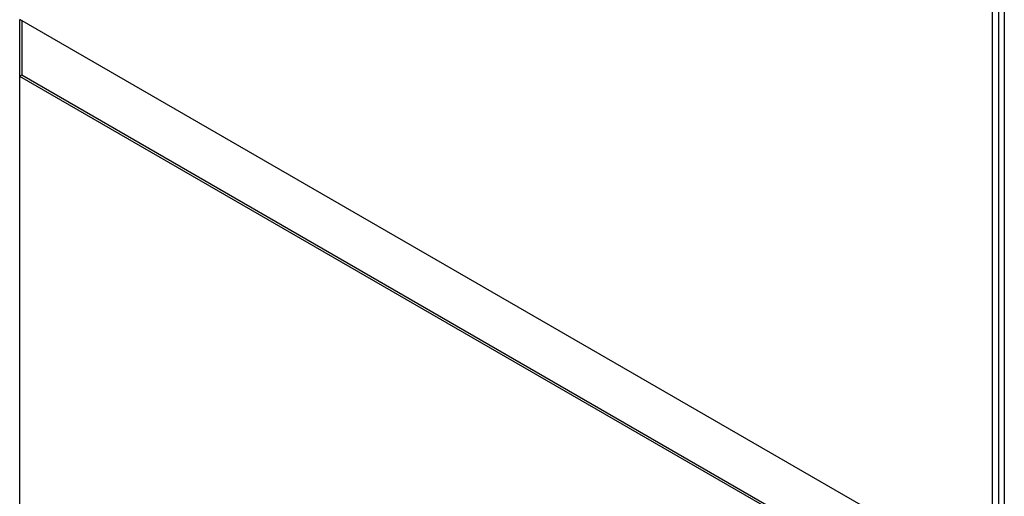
# Model space of a CAD drawing. Header units: millimetres. Extents: x 0 to 419, y 0 to 324.
# Tile 19 of 31: x 315 to 341, y 196 to 209. Entities that reach past the tile are written whole.
import ezdxf

# ---------------------------------------------------------------- set-up
doc = ezdxf.new("R2010")
doc.units = ezdxf.units.MM
doc.header["$LTSCALE"] = 1.5

msp = doc.modelspace()

# ---------------------------------------------------------------- linework, layer by layer
for p, q in [((341.214, 246.465), (341.214, 186.572)), ((340.891, 245.666), (340.891, 194.162)), ((341.055, 245.761), (341.055, 186.664)), ((340.891, 194.162), (314.693, 209.286)), ((314.698, 207.758), (314.698, 209.283)), ((314.746, 209.256), (314.746, 207.786)), ((314.746, 207.786), (314.693, 207.755)), ((340.891, 192.631), (314.693, 207.755)), ((314.693, 188.649), (314.693, 207.755)), ((340.944, 192.662), (314.746, 207.786))]:
    msp.add_line(p, q)

doc.saveas('drawing.dxf')
